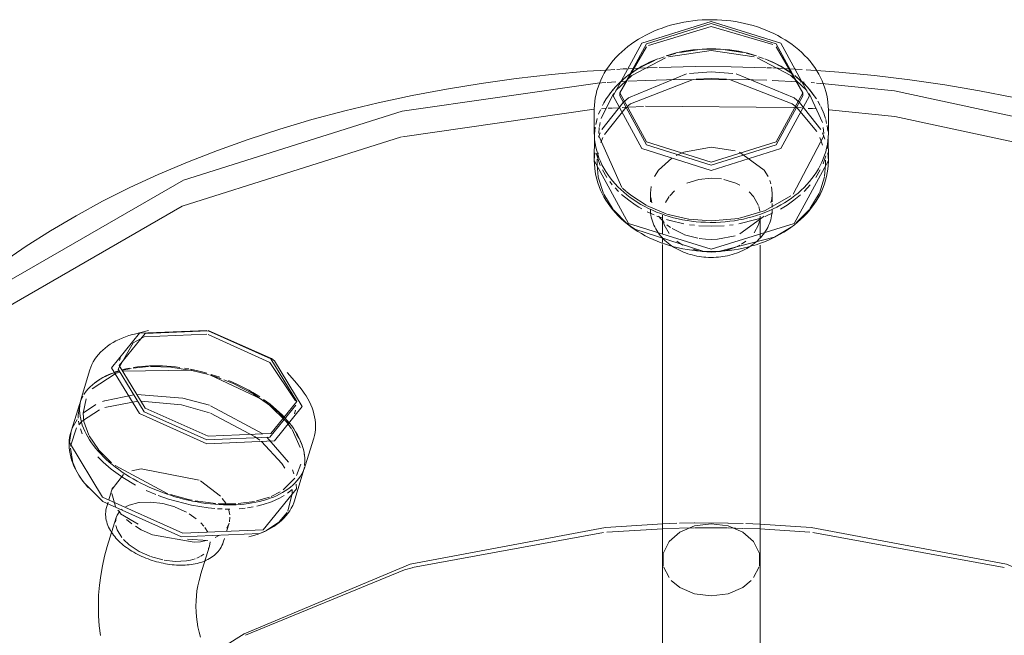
# Model space of a CAD drawing. Header units: inches. Extents: x -332 to 1204, y -60 to 270.
# Tile 84 of 91: x 641.91 to 648.64, y 171.71 to 175.91. Entities that reach past the tile are written whole.
import ezdxf

# ---------------------------------------------------------------- set-up
doc = ezdxf.new("R2010")
doc.units = ezdxf.units.IN
doc.header["$MEASUREMENT"] = 0
doc.layers.add('P-SANR-FIXT', color=6, linetype='Continuous', lineweight=9)

# ---------------------------------------------------------------- blocks, each defined once
blk = doc.blocks.new('SSG_Safety_Station_Shower_Eyewash_PLA_3_ - Default-3066068-WASTE AND VENT RISER DIAGRAM')
at = {"layer": 'P-SANR-FIXT', "color": 10}
for p, q in [((30.8391, 175.8666), (30.4106, 175.7378)), ((31.2585, 175.7441), (30.8391, 175.8666)), ((30.3969, 175.7278), (30.2146, 175.4134)), ((31.4636, 175.4134), (31.2813, 175.7278)), ((30.517, 175.6612), (30.4778, 175.6472)), ((30.5952, 175.6837), (30.5364, 175.6675)), ((30.8391, 175.7038), (30.5454, 175.6597)), ((30.7443, 175.7083), (30.6248, 175.6904)), ((30.8138, 175.7123), (30.7578, 175.7095)), ((30.8391, 175.7126), (30.8138, 175.7123)), ((30.8644, 175.7123), (30.8391, 175.7126)), ((31.1328, 175.6597), (30.8391, 175.7038)), ((30.9204, 175.7095), (30.8644, 175.7123)), ((31.0534, 175.6904), (30.9339, 175.7083)), ((31.1369, 175.669), (31.0771, 175.6851)), ((31.1949, 175.6492), (31.1612, 175.6612)), ((30.4685, 175.5875), (30.3471, 175.5823)), ((30.4545, 175.6378), (30.3532, 175.5878)), ((31.2499, 175.5844), (31.2213, 175.5858)), ((31.271, 175.6165), (31.2245, 175.6375)), ((31.3254, 175.5875), (31.2762, 175.6139)), ((30.1805, 175.5738), (30.1221, 175.5699)), ((30.2604, 175.5246), (30.1996, 175.47)), ((30.291, 175.5488), (30.2681, 175.5317)), ((30.3052, 175.5804), (30.2743, 175.5791)), ((30.3399, 175.5798), (30.2805, 175.54)), ((30.3471, 175.5823), (30.3052, 175.5804)), ((30.8391, 175.5568), (30.691, 175.5463)), ((30.9872, 175.5463), (30.8391, 175.5568)), ((31.3345, 175.5802), (31.2584, 175.5839)), ((31.3742, 175.5782), (31.3345, 175.5802)), ((31.3958, 175.5414), (31.3397, 175.579)), ((31.4609, 175.5739), (31.3742, 175.5782)), ((31.4786, 175.47), (31.4218, 175.5214)), ((31.551, 175.5675), (31.4872, 175.5722)), ((30.0616, 175.4797), (30.1176, 175.4837)), ((30.1273, 175.4843), (30.1855, 175.4881)), ((30.2252, 175.4954), (30.2052, 175.4763)), ((30.22, 175.4901), (30.2476, 175.4917)), ((30.5334, 175.5035), (30.6244, 175.5056)), ((30.6244, 175.5056), (31.124, 175.5029)), ((30.8391, 175.5131), (30.7358, 175.5079)), ((30.9424, 175.5079), (30.8391, 175.5131)), ((31.124, 175.5029), (31.2177, 175.4998)), ((31.2543, 175.4983), (31.4298, 175.4894)), ((31.4461, 175.4884), (31.4732, 175.4867)), ((31.4726, 175.4767), (31.4525, 175.4959)), ((31.4916, 175.457), (31.4726, 175.4767)), ((31.5097, 175.4367), (31.4916, 175.457)), ((31.5209, 175.4836), (31.5438, 175.482)), ((31.5583, 175.481), (31.6176, 175.4765)), ((30.1708, 175.4095), (30.0859, 175.239)), ((30.1353, 175.3938), (30.1206, 175.3719)), ((30.1512, 175.4153), (30.1353, 175.3938)), ((30.1724, 175.4407), (30.1432, 175.4046)), ((31.599, 175.2108), (31.5074, 175.4095)), ((31.5407, 175.3967), (31.5076, 175.4386)), ((31.5266, 175.4158), (31.5097, 175.4367)), ((31.5425, 175.3943), (31.5266, 175.4158)), ((31.5573, 175.3724), (31.5425, 175.3943)), ((30.2359, 175.3488), (30.0898, 175.1631)), ((30.107, 175.3495), (30.0948, 175.3272)), ((30.1214, 175.3731), (30.1049, 175.3458)), ((30.2728, 175.3165), (30.3752, 175.3214)), ((30.3903, 175.3221), (31.3977, 175.3142)), ((31.5884, 175.1631), (31.4423, 175.3488)), ((31.5833, 175.3272), (31.5673, 175.3562)), ((31.5833, 175.3272), (31.5709, 175.35)), ((31.6093, 175.2678), (31.5866, 175.3207)), ((28.7292, 175.1142), (30.0381, 175.3013)), ((30.0805, 175.2969), (30.0689, 175.2678)), ((30.0895, 175.3051), (30.1151, 175.3069)), ((30.2565, 175.3155), (30.1081, 175.13)), ((30.1332, 175.3081), (30.1613, 175.31)), ((30.1649, 175.3102), (30.1978, 175.3122)), ((30.2292, 175.3141), (30.2702, 175.3164)), ((31.3977, 175.3142), (31.4544, 175.3109)), ((31.5595, 175.1502), (31.4217, 175.3155)), ((31.5003, 175.308), (31.5301, 175.306)), ((31.5301, 175.306), (31.5553, 175.3043)), ((31.6188, 175.239), (31.6099, 175.2662)), ((30.0594, 175.239), (30.0492, 175.1975)), ((30.0792, 175.2108), (30.0744, 175.1831)), ((31.6274, 175.2051), (31.6211, 175.2307)), ((31.6357, 175.1524), (31.6304, 175.1898)), ((30.0458, 175.1787), (30.0409, 175.1311)), ((30.0795, 175.1409), (30.0679, 175.1119)), ((30.07, 175.1211), (30.2284, 174.7668)), ((30.0736, 175.1771), (30.0703, 175.1364)), ((31.3983, 174.721), (31.6082, 175.1211)), ((31.6157, 175.0963), (31.5987, 175.1409)), ((31.6079, 175.1364), (31.6046, 175.1771)), ((30.0403, 175.1108), (30.0403, 175.1073)), ((30.0403, 175.1004), (30.0421, 175.0661)), ((30.0977, 175.1078), (30.0841, 175.0734)), ((31.5903, 175.0837), (31.5805, 175.1078)), ((31.6, 175.0552), (31.5907, 175.0827)), ((31.6318, 175.0327), (31.6352, 175.0578)), ((31.6352, 175.0578), (31.6377, 175.094)), ((31.6379, 175.1073), (31.6379, 175.1108)), ((30.0423, 175.0049), (30.0391, 174.9541)), ((30.0526, 175.0015), (30.0802, 174.9183)), ((30.0655, 175.0039), (30.0607, 174.9722)), ((30.6503, 175.0087), (30.5986, 174.985)), ((30.8391, 175.043), (30.6503, 175.0087)), ((31.0016, 175.018), (30.8391, 175.043)), ((31.6026, 174.9295), (31.6208, 174.9827)), ((31.6391, 174.9506), (31.636, 175.0039)), ((30.0391, 174.9541), (30.0391, 174.9506)), ((30.0942, 174.8887), (30.1251, 174.8359)), ((31.5531, 174.8359), (31.5834, 174.8875)), ((30.0658, 174.8368), (30.102, 174.7249)), ((30.1443, 174.8086), (30.1623, 174.7857)), ((30.9093, 174.8251), (30.8391, 174.8307)), ((31.2468, 174.7913), (31.2389, 174.8153)), ((31.4972, 174.7642), (31.5155, 174.7854)), ((31.5778, 174.7283), (31.613, 174.8404)), ((30.1036, 174.7215), (30.1685, 174.6173)), ((30.1816, 174.7635), (30.2054, 174.7388)), ((30.2325, 174.7628), (30.2554, 174.7416)), ((30.4274, 174.774), (30.4228, 174.7276)), ((30.4228, 174.7276), (30.4228, 174.669)), ((30.4229, 174.7225), (30.4244, 174.7001)), ((30.588, 174.7443), (30.5553, 174.7106)), ((31.1278, 174.7045), (31.0985, 174.7367)), ((31.2554, 174.7276), (31.2512, 174.7718)), ((31.2554, 174.669), (31.2554, 174.7276)), ((31.4727, 174.7387), (31.4966, 174.7636)), ((31.5121, 174.6204), (31.5762, 174.7249)), ((30.3178, 174.6486), (30.3447, 174.6318)), ((30.3968, 174.6443), (30.5312, 174.587)), ((30.4246, 174.6985), (30.4319, 174.6621)), ((30.5504, 174.7045), (30.5259, 174.6647)), ((31.1611, 174.6435), (31.1278, 174.7045)), ((31.2114, 174.6112), (31.3829, 174.709)), ((31.2463, 174.6621), (31.2525, 174.6904)), ((31.2525, 174.6904), (31.2538, 174.7001)), ((31.2554, 174.6333), (31.2554, 174.6583)), ((31.3349, 174.6327), (31.3571, 174.6466)), ((30.171, 174.6142), (30.2621, 174.5219)), ((30.3447, 174.6318), (30.3646, 174.6204)), ((30.4001, 174.6016), (30.4477, 174.5796)), ((30.4228, 174.6199), (30.4232, 174.6059)), ((30.5058, 174.5782), (30.5058, 174.449)), ((30.5354, 174.5857), (30.6825, 174.5505)), ((31.0326, 174.5571), (31.2092, 174.6102)), ((31.1704, 174.6054), (31.1631, 174.6373)), ((31.2061, 174.5697), (31.2594, 174.5926)), ((31.2548, 174.6021), (31.2553, 174.6161)), ((31.2553, 174.6161), (31.2554, 174.6199)), ((31.3118, 174.6194), (31.3349, 174.6327)), ((31.4193, 174.5246), (31.5096, 174.6173)), ((30.4461, 174.5103), (30.4521, 174.4974)), ((30.4661, 174.572), (30.5069, 174.5568)), ((30.4786, 174.5699), (30.5177, 174.5271)), ((30.5324, 174.5484), (30.5564, 174.5412)), ((30.5345, 174.5126), (30.559, 174.4942)), ((30.5582, 174.5407), (30.6512, 174.519)), ((30.6856, 174.55), (30.8391, 174.5383)), ((30.6891, 174.5128), (30.7234, 174.5084)), ((30.8391, 174.5383), (31.0276, 174.5561)), ((30.9644, 174.5095), (30.989, 174.5128)), ((31.027, 174.519), (31.1429, 174.5475)), ((31.0347, 174.4492), (31.1996, 174.5699)), ((31.1445, 174.548), (31.1682, 174.5558)), ((31.1724, 174.419), (31.1724, 174.5706)), ((31.2361, 174.5199), (31.241, 174.5332)), ((30.3156, 174.4816), (30.7816, 174.3307)), ((30.4739, 174.4604), (30.4823, 174.4487)), ((30.5706, 174.4865), (30.6525, 174.4456)), ((30.6568, 174.444), (30.7468, 174.42)), ((31.2699, 174.4272), (31.3838, 174.4967)), ((30.5009, 174.4263), (30.5109, 174.4156)), ((30.5058, 174.3916), (30.5058, 174.415)), ((30.6034, 174.3996), (30.6436, 174.3736)), ((30.7571, 174.4183), (30.7989, 174.4136)), ((30.7989, 174.4136), (30.8391, 174.4122)), ((30.8391, 174.4122), (30.8815, 174.4138)), ((30.8815, 174.4138), (31.0016, 174.4372)), ((30.888, 174.3303), (31.2696, 174.4271)), ((31.0456, 174.3799), (31.0748, 174.3996)), ((31.1645, 174.4128), (31.1747, 174.4234)), ((30.776, 174.3302), (30.8391, 174.3256)), ((30.8391, 174.3256), (30.9021, 174.3302)), ((27.8331, 173.5978), (27.4, 173.7884)), ((26.7956, 173.5055), (26.7645, 173.4944)), ((26.7654, 173.5065), (26.7888, 173.5141)), ((26.8742, 173.5304), (26.8141, 173.5178)), ((27.287, 173.5173), (26.8142, 173.5112)), ((26.992, 173.5424), (26.8862, 173.5324)), ((27.1457, 173.5379), (27.005, 173.5429)), ((27.2858, 173.517), (27.1457, 173.5379)), ((27.2375, 173.5323), (27.2681, 173.527)), ((27.4029, 173.4879), (27.2877, 173.5166)), ((27.4024, 173.4889), (27.2909, 173.5165)), ((26.7633, 173.4939), (26.6079, 173.3904)), ((26.6554, 173.4524), (26.6221, 173.4292)), ((26.6607, 173.4571), (26.6798, 173.4684)), ((27.7643, 173.3194), (27.4107, 173.4864)), ((27.4895, 173.4594), (27.4112, 173.4854)), ((27.5772, 173.4239), (27.5081, 173.4524)), ((26.5668, 173.3744), (26.5503, 173.3511)), ((27.707, 173.3573), (27.5796, 173.4228)), ((26.5434, 173.3395), (26.5274, 173.3054)), ((26.565, 173.3231), (26.5447, 173.2244)), ((26.6918, 173.3088), (26.6788, 173.3039)), ((26.9192, 173.3052), (26.6933, 173.2625)), ((26.8909, 173.3503), (26.694, 173.3096)), ((26.6563, 173.2476), (26.5408, 173.1715)), ((26.6317, 173.2828), (26.5476, 173.2267)), ((27.7737, 173.0827), (27.4163, 173.2752)), ((26.5051, 173.1814), (26.4707, 173.1218)), ((26.5141, 173.1699), (26.5187, 173.1462)), ((26.5386, 173.1694), (26.5166, 173.1451)), ((26.5447, 173.2244), (26.5504, 173.1683)), ((26.5509, 173.1662), (26.5848, 173.0727)), ((27.7215, 173.0635), (27.417, 173.224)), ((27.9159, 173.1961), (27.8819, 173.2293)), ((27.9702, 173.118), (27.9359, 173.1645)), ((27.9559, 173.1512), (27.9362, 173.1742)), ((26.5009, 173.1238), (26.4592, 172.9993)), ((26.5266, 173.1175), (26.5394, 173.0835)), ((28.0284, 172.9902), (27.9744, 173.1115)), ((27.9977, 173.0971), (28.0095, 173.0772)), ((26.5864, 173.0697), (26.6495, 172.9762)), ((27.7528, 173.0395), (27.7215, 173.0635)), ((27.9044, 172.8796), (27.7635, 173.0309)), ((27.9484, 172.8904), (27.8015, 173.0598)), ((28.0208, 173.0525), (28.0048, 173.0818)), ((28.0415, 173.0044), (28.0291, 173.0353)), ((26.4587, 172.9841), (26.4758, 172.8854)), ((26.6509, 172.9745), (26.7402, 172.885)), ((28.0448, 172.9966), (28.0506, 172.9763)), ((28.0506, 172.9763), (28.0551, 172.9561)), ((26.6468, 172.9249), (26.6829, 172.8887)), ((28.06, 172.9202), (28.0567, 172.9471)), ((28.0591, 172.8674), (28.0609, 172.898)), ((28.0609, 172.898), (28.0602, 172.9183)), ((26.4768, 172.8826), (26.5002, 172.8285)), ((26.7633, 172.866), (27.1234, 172.6739)), ((27.9864, 172.8087), (27.9757, 172.8367)), ((28.0043, 172.7971), (28.0331, 172.8752)), ((26.5225, 172.79), (26.5515, 172.749)), ((26.8219, 172.8048), (26.744, 172.7049)), ((26.8162, 172.7845), (26.9028, 172.7329)), ((27.4841, 172.6564), (27.347, 172.7618)), ((27.9128, 172.7005), (27.9932, 172.7794)), ((26.7469, 172.7164), (26.721, 172.6317)), ((26.9767, 172.6958), (27.0431, 172.6672)), ((27.9423, 172.677), (27.9739, 172.7034)), ((27.9748, 172.6754), (27.9735, 172.7021)), ((28.004, 172.7075), (28.0022, 172.7391)), ((26.7411, 172.6753), (26.767, 172.5872)), ((27.0577, 172.6615), (27.1278, 172.6365)), ((27.1433, 172.6673), (27.2651, 172.634)), ((27.5198, 172.6082), (27.4964, 172.6418)), ((27.7311, 172.6244), (27.8186, 172.6511)), ((27.8299, 172.6557), (27.8925, 172.6873)), ((27.8876, 172.6426), (27.9196, 172.6613)), ((27.9437, 172.5538), (27.9748, 172.6754)), ((26.7832, 172.5617), (26.8023, 172.5374)), ((26.8111, 172.568), (26.8095, 172.5667)), ((27.2514, 172.5472), (27.1733, 172.5823)), ((27.3118, 172.6244), (27.453, 172.6061)), ((27.4003, 172.5764), (27.445, 172.572)), ((27.4641, 172.5707), (27.495, 172.5692)), ((27.4678, 172.6051), (27.5891, 172.6048)), ((27.5166, 172.5686), (27.547, 172.5684)), ((27.5481, 172.5286), (27.5381, 172.57)), ((27.6052, 172.6058), (27.7169, 172.6212)), ((27.6113, 172.571), (27.6523, 172.5748)), ((27.6689, 172.5769), (27.7072, 172.5829)), ((27.7335, 172.5882), (27.777, 172.5991)), ((26.7709, 172.5109), (26.7662, 172.4793)), ((26.7772, 172.5268), (26.7709, 172.5109)), ((26.7957, 172.5536), (26.7772, 172.5268)), ((26.842, 172.4976), (26.8791, 172.468)), ((27.3183, 172.5029), (27.2692, 172.5369)), ((27.5452, 172.4806), (27.5489, 172.5126)), ((27.8855, 172.4812), (27.939, 172.5456)), ((26.9043, 172.4509), (26.9431, 172.4278)), ((27.3697, 172.4526), (27.3494, 172.4751)), ((27.397, 172.4108), (27.3766, 172.4437)), ((27.5258, 172.4164), (27.5431, 172.4732)), ((27.5264, 172.438), (27.5431, 172.4732)), ((27.7991, 172.4224), (27.882, 172.478)), ((30.1251, 172.4099), (30.5081, 172.4344)), ((30.5077, 172.468), (30.6024, 172.4712)), ((30.5081, 172.4344), (30.6199, 172.438)), ((30.6221, 172.4717), (30.7243, 172.4737)), ((30.624, 172.4381), (30.7243, 172.4399)), ((30.7255, 172.4737), (30.9528, 172.4731)), ((30.7292, 172.44), (30.9492, 172.4394)), ((30.9541, 172.473), (31.0563, 172.4706)), ((30.9541, 172.4393), (31.0544, 172.4369)), ((31.0585, 172.4368), (31.1702, 172.4326)), ((31.076, 172.47), (31.1706, 172.4662)), ((31.1702, 172.4326), (31.5118, 172.4099)), ((26.8206, 172.3614), (26.8609, 172.3239)), ((27.0186, 172.3923), (27.304, 172.3415)), ((27.4477, 172.374), (27.4769, 172.3903)), ((28.797, 172.1686), (30.1029, 172.4079)), ((31.534, 172.4079), (32.8399, 172.1686)), ((26.8609, 172.3239), (26.9279, 172.2797)), ((27.3474, 172.3456), (27.3868, 172.3531)), ((27.402, 172.3), (27.4084, 172.3159)), ((27.4084, 172.3159), (27.413, 172.3447)), ((26.9279, 172.2797), (27.0023, 172.2459)), ((27.0059, 172.2446), (27.0896, 172.221)), ((27.28, 172.2191), (27.3121, 172.2284)), ((27.3219, 172.2322), (27.3464, 172.2441)), ((27.3494, 172.2459), (27.3697, 172.2602)), ((27.0984, 172.2193), (27.1733, 172.2105)), ((27.1733, 172.2105), (27.2514, 172.2138)), ((27.2514, 172.2138), (27.28, 172.2191)), ((30.5127, 172.1729), (30.55, 172.0999)), ((31.1282, 172.0998), (31.1654, 172.1728)), ((30.5657, 172.0814), (30.6242, 172.0336)), ((30.6244, 172.0335), (30.7244, 171.9902)), ((30.9538, 171.9902), (31.0539, 172.0335)), ((31.0539, 172.0335), (31.1125, 172.0814)), ((30.7246, 171.9901), (30.8391, 171.9749)), ((30.8391, 171.9749), (30.9535, 171.9901))]:
    blk.add_line(p, q, dxfattribs=at)
at = {"layer": 'P-SANR-FIXT', "color": 254}
for p, q in [((30.2137, 175.4131), (30.2137, 175.3927)), ((31.4644, 175.3927), (31.4644, 175.4131)), ((30.0391, 175.2975), (30.0391, 175.142)), ((31.6391, 175.142), (31.6391, 175.2975)), ((30.0403, 175.1108), (30.0391, 174.9541)), ((31.6391, 174.9541), (31.6379, 175.1108)), ((30.2261, 174.7192), (30.2742, 174.6793)), ((30.2743, 174.6793), (30.3178, 174.6486)), ((30.7537, 174.5055), (30.8391, 174.502)), ((30.8391, 174.502), (30.9259, 174.5056)), ((30.7816, 174.3307), (30.8391, 174.3291)), ((30.8391, 174.3291), (30.888, 174.3303)), ((26.9926, 173.7902), (26.8958, 173.7653)), ((26.8871, 173.7056), (26.7848, 173.5259)), ((26.8011, 173.6097), (26.7935, 173.585)), ((26.5912, 173.5204), (26.5335, 173.3316)), ((28.0057, 173.4264), (27.9393, 173.5011)), ((26.609, 173.4188), (26.6252, 173.4322)), ((26.5274, 173.3054), (26.5107, 173.2136)), ((26.5223, 173.2906), (26.463, 173.1007)), ((27.9897, 173.2197), (27.9973, 173.2444)), ((26.5107, 173.2136), (26.5118, 173.1891)), ((26.463, 173.1007), (26.4514, 173.0236)), ((28.0638, 172.8642), (28.1215, 173.0531)), ((27.9236, 172.8489), (27.9044, 172.8796)), ((28.0502, 172.824), (28.0574, 172.8548)), ((27.9933, 172.6333), (28.0502, 172.824)), ((27.2651, 172.634), (27.2909, 172.6285)), ((26.7159, 172.6148), (26.707, 172.5857)), ((26.7708, 172.5108), (26.7104, 172.3127)), ((26.8016, 172.5369), (26.9214, 172.4658)), ((26.9431, 172.4278), (27.0186, 172.3923)), ((27.2584, 172.3629), (27.3975, 172.3549)), ((27.5032, 172.3425), (27.5111, 172.3683)), ((27.348, 172.118), (27.4084, 172.3161)), ((30.5058, 172.2232), (30.5058, 171.6178)), ((31.1724, 171.6178), (31.1724, 172.2232))]:
    blk.add_line(p, q, dxfattribs=at)
for points in [[(30.8391, 175.914, 0), (30.8075, 175.9135, 0), (30.776, 175.9121, 0), (30.7445, 175.9097, 0), (30.7132, 175.9064, 0), (30.6821, 175.9021, 0), (30.6513, 175.8969, 0), (30.6207, 175.8907, 0), (30.5905, 175.8836, 0), (30.5606, 175.8756, 0), (30.5311, 175.8667, 0), (30.5022, 175.8569, 0), (30.4737, 175.8462, 0), (30.4458, 175.8346, 0), (30.4185, 175.8222, 0), (30.3918, 175.809, 0), (30.3658, 175.7949, 0), (30.3406, 175.7801, 0), (30.3161, 175.7645, 0), (30.2924, 175.7481, 0), (30.2695, 175.7309, 0), (30.2476, 175.7131, 0), (30.2265, 175.6946, 0), (30.2064, 175.6754, 0), (30.1873, 175.6556, 0), (30.1692, 175.6351, 0), (30.1522, 175.6141, 0), (30.1363, 175.5926, 0), (30.1214, 175.5705, 0), (30.1077, 175.5479, 0), (30.0952, 175.5249, 0), (30.0839, 175.5015, 0), (30.0738, 175.4777, 0), (30.065, 175.4536, 0), (30.0574, 175.4292, 0), (30.0512, 175.4045, 0), (30.0462, 175.3796, 0), (30.0425, 175.3546, 0), (30.0401, 175.3295, 0), (30.0391, 175.3043, 0), (30.0391, 175.2974, 0)], [(30.8391, 175.9017, 0), (30.3641, 175.7526, 0), (30.1673, 175.3927, 0), (30.3641, 175.0328, 0), (30.8391, 174.8837, 0)], [(30.8391, 174.9393, 0), (30.3969, 175.078, 0), (30.2137, 175.4131, 0), (30.3969, 175.7482, 0), (30.8391, 175.887, 0)], [(31.6391, 175.2974, 0), (31.6384, 175.3226, 0), (31.6365, 175.3478, 0), (31.6331, 175.3728, 0), (31.6285, 175.3977, 0), (31.6226, 175.4225, 0), (31.6154, 175.447, 0), (31.6069, 175.4712, 0), (31.5971, 175.495, 0), (31.5861, 175.5186, 0), (31.574, 175.5417, 0), (31.5606, 175.5644, 0), (31.5461, 175.5866, 0), (31.5304, 175.6083, 0), (31.5137, 175.6295, 0), (31.4959, 175.6501, 0), (31.477, 175.67, 0), (31.4572, 175.6894, 0), (31.4364, 175.7081, 0), (31.4147, 175.7261, 0), (31.3921, 175.7435, 0), (31.3686, 175.7601, 0), (31.3444, 175.7759, 0), (31.3193, 175.791, 0), (31.2935, 175.8052, 0), (31.267, 175.8187, 0), (31.2399, 175.8313, 0), (31.2121, 175.8431, 0), (31.1838, 175.8541, 0), (31.155, 175.8641, 0), (31.1257, 175.8733, 0), (31.0959, 175.8815, 0), (31.0657, 175.8889, 0), (31.0353, 175.8953, 0), (31.0045, 175.9008, 0), (30.9734, 175.9053, 0), (30.9422, 175.9089, 0), (30.9108, 175.9115, 0), (30.8793, 175.9132, 0), (30.8477, 175.914, 0), (30.8391, 175.914, 0)], [(30.8391, 174.8837, 0), (31.3141, 175.0328, 0), (31.5109, 175.3927, 0), (31.3141, 175.7526, 0), (30.8391, 175.9017, 0)], [(30.8391, 175.887, 0), (31.2813, 175.7482, 0), (31.4644, 175.4131, 0), (31.2813, 175.078, 0), (30.8391, 174.9393, 0)], [(30.1221, 175.5699, 0), (29.9912, 175.5612, 0), (29.7475, 175.5393, 0), (29.5055, 175.5117, 0), (29.2655, 175.4786, 0), (29.028, 175.44, 0), (28.7933, 175.3959, 0), (28.5618, 175.3464, 0), (28.3337, 175.2916, 0), (28.1096, 175.2315, 0), (27.8897, 175.1663, 0), (27.6744, 175.096, 0), (27.464, 175.0207, 0), (27.2588, 174.9406, 0), (27.0592, 174.8558, 0), (26.8655, 174.7663, 0), (26.678, 174.6724, 0), (26.4969, 174.5741, 0), (26.3226, 174.4716, 0), (26.1553, 174.365, 0), (25.9953, 174.2545, 0)], [(35.1877, 174.5469, 0), (35.0084, 174.6463, 0), (34.8226, 174.7414, 0), (34.6305, 174.8321, 0), (34.4325, 174.9182, 0), (34.2288, 174.9996, 0), (34.0198, 175.0762, 0), (33.8058, 175.1478, 0), (33.5871, 175.2144, 0), (33.3641, 175.2759, 0), (33.137, 175.3321, 0), (32.9064, 175.3831, 0), (32.6725, 175.4286, 0), (32.4357, 175.4687, 0), (32.1964, 175.5033, 0), (31.9549, 175.5324, 0), (31.7116, 175.5558, 0), (31.5586, 175.567, 0)], [(26.5857, 169.6076, 0), (25.5646, 170.3951, 0), (24.9692, 171.3168, 0), (24.8476, 172.298, 0), (25.2098, 173.2592, 0), (26.0264, 174.1225, 0), (27.2311, 174.8181, 0), (28.7265, 175.2896, 0), (30.0616, 175.4797, 0)], [(31.6176, 175.4765, 0), (32.0909, 175.4285, 0), (33.6873, 175.0847, 0), (35.0512, 174.4952, 0)], [(30.2137, 175.3927, 0), (30.3969, 175.0576, 0), (30.8391, 174.9189, 0)], [(30.8391, 174.9189, 0), (31.2813, 175.0576, 0), (31.4644, 175.3927, 0)], [(30.0391, 175.1419, 0), (30.0397, 175.1169, 0), (30.0417, 175.092, 0), (30.045, 175.0672, 0), (30.0496, 175.0425, 0), (30.0555, 175.018, 0), (30.0627, 174.9937, 0), (30.0711, 174.9697, 0), (30.0808, 174.946, 0), (30.0917, 174.9227, 0), (30.1038, 174.8997, 0), (30.1171, 174.8771, 0), (30.1315, 174.855, 0), (30.1471, 174.8335, 0), (30.1638, 174.8124, 0), (30.1815, 174.7919, 0), (30.2003, 174.7719, 0), (30.2201, 174.7526, 0), (30.2408, 174.734, 0), (30.2625, 174.716, 0), (30.2851, 174.6987, 0), (30.3086, 174.6821, 0), (30.3328, 174.6663, 0), (30.3579, 174.6512, 0), (30.3837, 174.6369, 0), (30.4102, 174.6235, 0), (30.4374, 174.6108, 0), (30.4652, 174.599, 0), (30.4935, 174.5881, 0), (30.5224, 174.578, 0), (30.5518, 174.5688, 0), (30.5817, 174.5606, 0), (30.6119, 174.5532, 0), (30.6425, 174.5468, 0), (30.6733, 174.5413, 0), (30.7045, 174.5367, 0), (30.7358, 174.5331, 0), (30.7673, 174.5305, 0), (30.7989, 174.5288, 0), (30.8306, 174.528, 0), (30.8391, 174.528, 0)], [(30.8391, 174.528, 0), (30.8708, 174.5285, 0), (30.9024, 174.5299, 0), (30.9339, 174.5323, 0), (30.9653, 174.5357, 0), (30.9965, 174.54, 0), (31.0275, 174.5452, 0), (31.0581, 174.5514, 0), (31.0885, 174.5585, 0), (31.1184, 174.5665, 0), (31.1479, 174.5755, 0), (31.177, 174.5853, 0), (31.2055, 174.596, 0), (31.2334, 174.6076, 0), (31.2608, 174.62, 0), (31.2875, 174.6332, 0), (31.3135, 174.6473, 0), (31.3387, 174.6622, 0), (31.3632, 174.6778, 0), (31.3869, 174.6942, 0), (31.4097, 174.7113, 0), (31.4316, 174.7291, 0), (31.4526, 174.7476, 0), (31.4727, 174.7667, 0), (31.4917, 174.7865, 0), (31.5098, 174.8068, 0), (31.5267, 174.8278, 0), (31.5426, 174.8492, 0), (31.5573, 174.8712, 0), (31.5709, 174.8936, 0), (31.5834, 174.9165, 0), (31.5946, 174.9397, 0), (31.6046, 174.9633, 0), (31.6134, 174.9873, 0), (31.6209, 175.0115, 0), (31.6271, 175.0359, 0), (31.6321, 175.0606, 0), (31.6357, 175.0854, 0), (31.638, 175.1103, 0), (31.639, 175.1352, 0), (31.6391, 175.1419, 0)], [(30.0391, 174.9506, 0), (30.0397, 174.9249, 0), (30.0418, 174.8993, 0), (30.0452, 174.8738, 0), (30.0499, 174.8484, 0), (30.0559, 174.8233, 0), (30.0633, 174.7984, 0), (30.0719, 174.7738, 0), (30.0818, 174.7495, 0), (30.0929, 174.7257, 0), (30.1053, 174.7022, 0), (30.1188, 174.6793, 0), (30.1335, 174.6568, 0), (30.1493, 174.6349, 0), (30.1662, 174.6136, 0), (30.1841, 174.5928, 0), (30.2031, 174.5727, 0), (30.223, 174.5532, 0), (30.2439, 174.5344, 0), (30.2657, 174.5164, 0), (30.2883, 174.499, 0), (30.3118, 174.4824, 0), (30.3361, 174.4665, 0), (30.3612, 174.4515, 0), (30.387, 174.4372, 0), (30.4134, 174.4238, 0), (30.4405, 174.4112, 0), (30.4681, 174.3994, 0), (30.4964, 174.3885, 0), (30.5251, 174.3785, 0), (30.5543, 174.3694, 0), (30.5839, 174.3612, 0), (30.6139, 174.3539, 0), (30.6442, 174.3475, 0), (30.6748, 174.3421, 0), (30.7057, 174.3376, 0), (30.7367, 174.334, 0), (30.7679, 174.3314, 0), (30.7993, 174.3297, 0), (30.8306, 174.3289, 0), (30.8391, 174.3289, 0)], [(30.0391, 174.9506, 0), (30.2734, 174.5219, 0), (30.8391, 174.3444, 0)], [(30.8391, 174.3289, 0), (30.8705, 174.3294, 0), (30.9018, 174.3308, 0), (30.933, 174.3332, 0), (30.9641, 174.3365, 0), (30.995, 174.3408, 0), (31.0257, 174.346, 0), (31.0561, 174.3521, 0), (31.0862, 174.3591, 0), (31.1159, 174.3671, 0), (31.1453, 174.376, 0), (31.1741, 174.3858, 0), (31.2025, 174.3964, 0), (31.2303, 174.4079, 0), (31.2575, 174.4203, 0), (31.2842, 174.4335, 0), (31.3101, 174.4475, 0), (31.3354, 174.4624, 0), (31.3599, 174.478, 0), (31.3836, 174.4944, 0), (31.4065, 174.5116, 0), (31.4285, 174.5295, 0), (31.4496, 174.5481, 0), (31.4698, 174.5674, 0), (31.4891, 174.5873, 0), (31.5073, 174.6079, 0), (31.5244, 174.6291, 0), (31.5405, 174.6509, 0), (31.5555, 174.6732, 0), (31.5694, 174.696, 0), (31.582, 174.7193, 0), (31.5935, 174.743, 0), (31.6037, 174.7672, 0), (31.6127, 174.7917, 0), (31.6204, 174.8165, 0), (31.6268, 174.8416, 0), (31.6319, 174.8669, 0), (31.6356, 174.8924, 0), (31.638, 174.918, 0), (31.6391, 174.9436, 0), (31.6391, 174.9506, 0)], [(30.8391, 174.3444, 0), (31.4048, 174.5219, 0), (31.6391, 174.9506, 0)], [(31.3571, 174.6466, 0), (31.4039, 174.6793, 0), (31.4494, 174.7168, 0)], [(30.2636, 174.5207, 0), (30.2867, 174.5025, 0), (30.3156, 174.4816, 0)], [(30.5058, 172.2232, 0), (30.5058, 172.2721, 0), (30.5058, 172.3226, 0), (30.5058, 172.3745, 0), (30.5058, 172.4277, 0), (30.5058, 172.4823, 0), (30.5058, 172.538, 0), (30.5058, 172.5948, 0), (30.5058, 172.6527, 0), (30.5058, 172.7115, 0), (30.5058, 172.7711, 0), (30.5058, 172.8314, 0), (30.5058, 172.8923, 0), (30.5058, 172.9538, 0), (30.5058, 173.0158, 0), (30.5058, 173.078, 0), (30.5058, 173.1406, 0), (30.5058, 173.2032, 0), (30.5058, 173.2659, 0), (30.5058, 173.3285, 0), (30.5058, 173.391, 0), (30.5058, 173.4532, 0), (30.5058, 173.515, 0), (30.5058, 173.5764, 0), (30.5058, 173.6372, 0), (30.5058, 173.6974, 0), (30.5058, 173.7568, 0), (30.5058, 173.8154, 0), (30.5058, 173.873, 0), (30.5058, 173.9296, 0), (30.5058, 173.9851, 0), (30.5058, 174.0393, 0), (30.5058, 174.0923, 0), (30.5058, 174.1439, 0), (30.5058, 174.194, 0), (30.5058, 174.2426, 0), (30.5058, 174.2895, 0), (30.5058, 174.3347, 0), (30.5058, 174.3782, 0)], [(30.8391, 174.289, 0), (30.8551, 174.2892, 0), (30.8711, 174.29, 0), (30.8871, 174.2912, 0), (30.903, 174.2929, 0), (30.9188, 174.295, 0), (30.9345, 174.2977, 0), (30.9501, 174.3008, 0), (30.9655, 174.3045, 0), (30.9807, 174.3085, 0), (30.9958, 174.3131, 0), (31.0106, 174.3181, 0), (31.0252, 174.3236, 0), (31.0396, 174.3296, 0), (31.0537, 174.3359, 0), (31.0674, 174.3428, 0), (31.0809, 174.3501, 0), (31.094, 174.3578, 0), (31.1068, 174.3659, 0), (31.1192, 174.3745, 0)], [(30.568, 174.3682, 0), (30.5807, 174.3599, 0), (30.5937, 174.3521, 0), (30.6071, 174.3447, 0), (30.6208, 174.3377, 0), (30.6348, 174.3312, 0), (30.649, 174.3252, 0), (30.6636, 174.3196, 0), (30.6784, 174.3144, 0), (30.6934, 174.3097, 0), (30.7086, 174.3055, 0), (30.7239, 174.3018, 0), (30.7395, 174.2985, 0), (30.7551, 174.2957, 0), (30.7709, 174.2934, 0), (30.7868, 174.2916, 0), (30.8027, 174.2902, 0), (30.8187, 174.2894, 0), (30.8348, 174.289, 0), (30.8391, 174.289, 0)], [(31.1724, 174.3732, 0), (31.1724, 174.3295, 0), (31.1724, 174.284, 0), (31.1724, 174.2369, 0), (31.1724, 174.1882, 0), (31.1724, 174.1379, 0), (31.1724, 174.0861, 0), (31.1724, 174.033, 0), (31.1724, 173.9786, 0), (31.1724, 173.923, 0), (31.1724, 173.8663, 0), (31.1724, 173.8085, 0), (31.1724, 173.7499, 0), (31.1724, 173.6903, 0), (31.1724, 173.6301, 0), (31.1724, 173.5692, 0), (31.1724, 173.5078, 0), (31.1724, 173.4459, 0), (31.1724, 173.3836, 0), (31.1724, 173.3211, 0), (31.1724, 173.2585, 0), (31.1724, 173.1958, 0), (31.1724, 173.1332, 0), (31.1724, 173.0707, 0), (31.1724, 173.0084, 0), (31.1724, 172.9466, 0), (31.1724, 172.8851, 0), (31.1724, 172.8242, 0), (31.1724, 172.764, 0), (31.1724, 172.7045, 0), (31.1724, 172.6458, 0), (31.1724, 172.5881, 0), (31.1724, 172.5314, 0), (31.1724, 172.4758, 0), (31.1724, 172.4214, 0), (31.1724, 172.3683, 0), (31.1724, 172.3165, 0), (31.1724, 172.2663, 0), (31.1724, 172.2232, 0)], [(27.3916, 173.7902, 0), (26.9307, 173.7704, 0), (26.7398, 173.535, 0)], [(26.7924, 173.5506, 0), (26.9701, 173.7697, 0), (27.3992, 173.7881, 0), (27.8282, 173.595, 0), (28.006, 173.3035, 0)], [(26.5912, 173.5204, 0), (26.5977, 173.5393, 0), (26.6056, 173.5577, 0), (26.6147, 173.5756, 0), (26.6252, 173.593, 0), (26.6369, 173.6097, 0), (26.6498, 173.6257, 0), (26.6638, 173.6411, 0), (26.6789, 173.6558, 0), (26.6951, 173.6697, 0), (26.7123, 173.683, 0), (26.7305, 173.6954, 0), (26.7496, 173.7072, 0), (26.7696, 173.7181, 0), (26.7905, 173.7284, 0), (26.8122, 173.7378, 0), (26.8347, 173.7465, 0), (26.858, 173.7545, 0), (26.8819, 173.7616, 0), (26.8958, 173.7653, 0)], [(28.0434, 173.2696, 0), (27.8525, 173.5827, 0), (27.8331, 173.5978, 0)], [(26.7398, 173.535, 0), (26.9307, 173.2219, 0), (27.3916, 173.0145, 0), (27.8525, 173.0342, 0), (28.0434, 173.2696, 0)], [(26.7848, 173.5259, 0), (26.9626, 173.2344, 0), (27.3916, 173.0413, 0), (27.8207, 173.0597, 0), (27.9984, 173.2788, 0)], [(28.006, 173.3035, 0), (27.8282, 173.0844, 0), (27.3992, 173.066, 0), (26.9701, 173.2591, 0), (26.7924, 173.5506, 0)], [(28.1338, 173.1371, 0), (28.1332, 173.1575, 0), (28.1311, 173.1781, 0), (28.1278, 173.1987, 0), (28.1231, 173.2193, 0), (28.1172, 173.2399, 0), (28.11, 173.2604, 0), (28.1016, 173.2809, 0), (28.092, 173.3013, 0), (28.0813, 173.3216, 0), (28.0694, 173.3417, 0), (28.0565, 173.3616, 0), (28.0424, 173.3813, 0), (28.0273, 173.4009, 0), (28.0112, 173.4201, 0), (28.0057, 173.4264, 0)], [(26.5335, 173.3315, 0), (26.5285, 173.3127, 0), (26.5248, 173.2935, 0), (26.5225, 173.274, 0), (26.5215, 173.2543, 0), (26.5215, 173.2496, 0)], [(28.0638, 172.8642, 0), (28.0574, 172.8458, 0), (28.0497, 172.8278, 0), (28.0408, 172.8103, 0), (28.0306, 172.7934, 0), (28.0191, 172.7771, 0), (28.0065, 172.7614, 0), (27.9928, 172.7463, 0), (27.9779, 172.7319, 0), (27.962, 172.7182, 0), (27.945, 172.7051, 0), (27.9271, 172.6928, 0), (27.9082, 172.6812, 0), (27.8883, 172.6703, 0), (27.8676, 172.6602, 0), (27.846, 172.6508, 0), (27.8237, 172.6421, 0), (27.8005, 172.6342, 0), (27.7766, 172.6271, 0), (27.7519, 172.6207, 0), (27.7266, 172.6151, 0), (27.7007, 172.6102, 0), (27.6741, 172.6061, 0), (27.647, 172.6028, 0), (27.6194, 172.6002, 0), (27.5913, 172.5985, 0), (27.5627, 172.5975, 0), (27.5338, 172.5972, 0), (27.5045, 172.5978, 0), (27.4749, 172.5991, 0), (27.445, 172.6012, 0), (27.4149, 172.604, 0), (27.3847, 172.6076, 0), (27.3543, 172.612, 0), (27.3238, 172.6171, 0), (27.2933, 172.6229, 0), (27.2628, 172.6295, 0), (27.2323, 172.6367, 0), (27.2019, 172.6447, 0), (27.1717, 172.6534, 0), (27.1417, 172.6627, 0), (27.1119, 172.6727, 0), (27.0825, 172.6833, 0), (27.0533, 172.6946, 0), (27.0245, 172.7065, 0), (26.9961, 172.719, 0), (26.9682, 172.7321, 0), (26.9408, 172.7457, 0), (26.914, 172.7599, 0), (26.8877, 172.7746, 0), (26.862, 172.7898, 0), (26.8371, 172.8054, 0), (26.8128, 172.8215, 0), (26.7893, 172.8381, 0), (26.7665, 172.8551, 0), (26.7446, 172.8724, 0), (26.7235, 172.8901, 0), (26.7033, 172.9082, 0), (26.684, 172.9265, 0), (26.6656, 172.9452, 0), (26.6482, 172.9641, 0), (26.6318, 172.9833, 0), (26.6164, 173.0027, 0), (26.6021, 173.0223, 0), (26.5889, 173.042, 0), (26.5768, 173.062, 0), (26.5658, 173.082, 0), (26.5559, 173.1021, 0), (26.5473, 173.1224, 0), (26.5398, 173.1426, 0), (26.5336, 173.1629, 0), (26.5287, 173.1832, 0), (26.525, 173.2034, 0), (26.5226, 173.2235, 0), (26.5215, 173.2436, 0), (26.5215, 173.2496, 0)], [(26.4626, 173.0992, 0), (26.4571, 173.0789, 0), (26.4532, 173.0582, 0), (26.4507, 173.0372, 0), (26.4496, 173.016, 0), (26.4496, 173.011, 0)], [(28.1215, 173.053, 0), (28.1266, 173.0724, 0), (28.1304, 173.0921, 0), (28.1328, 173.1121, 0), (28.1338, 173.1323, 0), (28.1338, 173.1371, 0)], [(26.4496, 173.011, 0), (26.4503, 172.9896, 0), (26.4524, 172.9682, 0), (26.4559, 172.9469, 0), (26.4607, 172.9255, 0), (26.4668, 172.9043, 0), (26.4742, 172.8831, 0), (26.4828, 172.8621, 0), (26.4926, 172.8413, 0), (26.5035, 172.8207, 0), (26.5155, 172.8003, 0), (26.5287, 172.7801, 0), (26.5429, 172.7602, 0), (26.5581, 172.7405, 0), (26.5743, 172.7212, 0), (26.5813, 172.7132, 0)], [(26.4514, 173.0236, 0), (26.6788, 172.6507, 0), (27.2277, 172.4036, 0), (27.7766, 172.4272, 0), (28.004, 172.7075, 0)], [(28.0551, 172.9561, 0), (28.0584, 172.936, 0), (28.0602, 172.9183, 0)], [(26.6829, 172.8887, 0), (26.7377, 172.8413, 0), (26.8162, 172.7845, 0)], [(26.5515, 172.749, 0), (26.6807, 172.6199, 0), (27.2168, 172.3787, 0), (27.7528, 172.4017, 0), (27.7991, 172.4224, 0)], [(27.1278, 172.6365, 0), (27.2858, 172.5946, 0), (27.4003, 172.5764, 0)], [(27.9928, 172.6319, 0), (27.986, 172.612, 0), (27.9777, 172.5926, 0), (27.9681, 172.5738, 0), (27.9571, 172.5556, 0), (27.9449, 172.5381, 0), (27.9315, 172.5214, 0), (27.9169, 172.5054, 0), (27.9012, 172.4902, 0), (27.8845, 172.4758, 0), (27.8668, 172.4622, 0), (27.8482, 172.4495, 0), (27.8286, 172.4375, 0), (27.8083, 172.4263, 0), (27.7871, 172.4159, 0), (27.7651, 172.4063, 0), (27.7423, 172.3975, 0), (27.7189, 172.3895, 0), (27.6948, 172.3823, 0), (27.6787, 172.3781, 0)], [(27.777, 172.5991, 0), (27.8339, 172.6181, 0), (27.8876, 172.6426, 0)], [(26.707, 172.5857, 0), (26.7038, 172.5736, 0), (26.7014, 172.5614, 0), (26.7, 172.549, 0), (26.6993, 172.5366, 0), (26.6993, 172.5337, 0)], [(27.5032, 172.3425, 0), (27.4992, 172.3307, 0), (27.4943, 172.3193, 0), (27.4886, 172.3082, 0), (27.4822, 172.2976, 0), (27.475, 172.2874, 0), (27.4673, 172.2777, 0), (27.4589, 172.2685, 0), (27.4499, 172.2598, 0), (27.4405, 172.2517, 0), (27.4306, 172.244, 0), (27.4202, 172.2369, 0), (27.4094, 172.2303, 0), (27.3983, 172.2242, 0), (27.3868, 172.2186, 0), (27.3749, 172.2134, 0), (27.3628, 172.2087, 0), (27.3503, 172.2045, 0), (27.3376, 172.2006, 0), (27.3246, 172.1973, 0), (27.3113, 172.1943, 0), (27.2978, 172.1918, 0), (27.2841, 172.1897, 0), (27.2702, 172.188, 0), (27.2561, 172.1867, 0), (27.2418, 172.1858, 0), (27.2273, 172.1853, 0), (27.2127, 172.1851, 0), (27.198, 172.1854, 0), (27.1832, 172.1861, 0), (27.1682, 172.1871, 0), (27.1532, 172.1885, 0), (27.1382, 172.1903, 0), (27.1231, 172.1925, 0), (27.108, 172.195, 0), (27.0929, 172.1979, 0), (27.0778, 172.2011, 0), (27.0627, 172.2047, 0), (27.0477, 172.2087, 0), (27.0328, 172.2129, 0), (27.018, 172.2175, 0), (27.0033, 172.2225, 0), (26.9887, 172.2277, 0), (26.9743, 172.2333, 0), (26.96, 172.2392, 0), (26.946, 172.2454, 0), (26.9321, 172.2519, 0), (26.9185, 172.2587, 0), (26.9051, 172.2657, 0), (26.892, 172.273, 0), (26.8792, 172.2806, 0), (26.8667, 172.2885, 0), (26.8544, 172.2966, 0), (26.8426, 172.305, 0), (26.831, 172.3136, 0), (26.8198, 172.3224, 0), (26.809, 172.3315, 0), (26.7986, 172.3408, 0), (26.7886, 172.3503, 0), (26.779, 172.3601, 0), (26.7699, 172.37, 0), (26.7612, 172.3802, 0), (26.753, 172.3905, 0), (26.7452, 172.4011, 0), (26.738, 172.4119, 0), (26.7313, 172.4229, 0), (26.7252, 172.4341, 0), (26.7196, 172.4455, 0), (26.7147, 172.4571, 0), (26.7103, 172.4688, 0), (26.7067, 172.4808, 0), (26.7037, 172.4929, 0), (26.7015, 172.5051, 0), (26.7, 172.5175, 0), (26.6993, 172.5299, 0), (26.6993, 172.5337, 0)], [(27.3944, 171.5582, 0), (27.645, 171.7153, 0), (28.7809, 172.1918, 0), (30.1164, 172.4423, 0), (30.5077, 172.468, 0)], [(30.8391, 172.4687, 0), (30.7247, 172.4538, 0), (30.6244, 172.4113, 0), (30.5502, 172.3461, 0), (30.5108, 172.266, 0), (30.5107, 172.1807, 0)], [(31.1674, 172.1805, 0), (31.1674, 172.266, 0), (31.128, 172.3461, 0), (31.0539, 172.4112, 0), (30.9535, 172.4538, 0), (30.8391, 172.4687, 0)], [(31.1706, 172.4662, 0), (31.5205, 172.4423, 0), (32.856, 172.1918, 0), (33.9919, 171.7153, 0)], [(26.7104, 172.3127, 0), (26.6921, 172.2475, 0), (26.677, 172.1815, 0), (26.6652, 172.1149, 0), (26.6566, 172.0479, 0), (26.6513, 171.9806, 0), (26.6493, 171.9131, 0), (26.6493, 171.9057, 0)], [(27.304, 172.3415, 0), (27.347, 172.3456, 0), (27.3474, 172.3456, 0)], [(27.3159, 171.9057, 0), (27.3168, 171.9406, 0), (27.3193, 171.9754, 0), (27.3236, 172.0102, 0), (27.3296, 172.045, 0), (27.3373, 172.0797, 0), (27.3468, 172.1142, 0), (27.348, 172.118, 0)], [(26.6493, 171.9057, 0), (26.6509, 171.8383, 0), (26.6559, 171.7709, 0), (26.6641, 171.7039, 0)], [(27.348, 171.6935, 0), (27.3383, 171.728, 0), (27.3304, 171.7627, 0), (27.3242, 171.7974, 0), (27.3197, 171.8322, 0), (27.317, 171.8671, 0), (27.3159, 171.9019, 0), (27.3159, 171.9057, 0)]]:
    blk.add_polyline3d(points, dxfattribs=at)
at = {"layer": 'P-SANR-FIXT', "color": 10}
for points in [[(30.526, 175.6533, 0), (30.2953, 175.5331, 0), (30.1861, 175.4289, 0)], [(30.8391, 175.7151, 0), (30.8074, 175.7146, 0), (30.7757, 175.7131, 0), (30.7442, 175.7107, 0), (30.7127, 175.7074, 0), (30.6815, 175.7031, 0), (30.6505, 175.6978, 0), (30.6199, 175.6916, 0), (30.5895, 175.6845, 0), (30.5596, 175.6765, 0), (30.53, 175.6676, 0)], [(31.1475, 175.6678, 0), (31.1179, 175.6767, 0), (31.088, 175.6847, 0), (31.0576, 175.6918, 0), (31.0269, 175.698, 0), (30.9959, 175.7032, 0), (30.9647, 175.7075, 0), (30.9333, 175.7108, 0), (30.9017, 175.7132, 0), (30.8701, 175.7146, 0), (30.8391, 175.7151, 0)], [(31.4921, 175.4289, 0), (31.3829, 175.5331, 0), (31.1522, 175.6533, 0)], [(30.4724, 175.647, 0), (30.4445, 175.6354, 0), (30.4171, 175.623, 0), (30.3904, 175.6098, 0), (30.3644, 175.5957, 0), (30.3391, 175.5808, 0), (30.3146, 175.5652, 0), (30.291, 175.5488, 0)], [(31.2146, 175.5859, 0), (30.975, 175.5922, 0), (30.7284, 175.593, 0), (30.482, 175.5881, 0)], [(31.3867, 175.5492, 0), (31.363, 175.5656, 0), (31.3385, 175.5812, 0), (31.3132, 175.596, 0), (31.2872, 175.6101, 0), (31.2604, 175.6233, 0), (31.2331, 175.6357, 0), (31.2051, 175.6473, 0)], [(30.2617, 175.5786, 0), (30.2361, 175.5775, 0), (30.1922, 175.5746, 0)], [(30.2681, 175.5317, 0), (30.2462, 175.5139, 0), (30.2252, 175.4954, 0)], [(30.6703, 175.5431, 0), (30.2734, 175.3792, 0), (30.2359, 175.3488, 0)], [(31.4423, 175.3488, 0), (31.4048, 175.3792, 0), (31.0079, 175.5431, 0)], [(31.4525, 175.4959, 0), (31.4315, 175.5143, 0), (31.4095, 175.5321, 0)], [(30.2052, 175.4763, 0), (30.1861, 175.4565, 0), (30.1681, 175.4362, 0), (30.1512, 175.4153, 0)], [(30.7149, 175.5055, 0), (30.2867, 175.3397, 0), (30.2636, 175.3215, 0)], [(30.2715, 175.493, 0), (30.3914, 175.4986, 0), (30.5334, 175.5035, 0)], [(31.4217, 175.3155, 0), (31.3915, 175.3397, 0), (30.9633, 175.5055, 0)], [(31.6456, 175.2975, 0), (32.0941, 175.2517, 0), (33.6946, 174.9071, 0)], [(24.8546, 172.2523, 0), (25.1954, 173.0768, 0), (26.014, 173.9424, 0), (27.2219, 174.6398, 0), (28.7212, 175.1124, 0)], [(31.2273, 174.8413, 0), (31.1996, 174.8853, 0), (31.0313, 175.0074, 0)], [(30.0596, 174.9613, 0), (30.0578, 174.9211, 0), (30.0651, 174.8404, 0)], [(30.5687, 174.9674, 0), (30.4786, 174.8853, 0), (30.4508, 174.8413, 0)], [(31.6137, 174.844, 0), (31.6203, 174.9211, 0), (31.6191, 174.9544, 0)], [(30.8391, 174.8307, 0), (30.7528, 174.8221, 0), (30.6724, 174.7969, 0)], [(31.0344, 174.7828, 0), (31.0058, 174.7969, 0), (30.9254, 174.8221, 0)], [(30.2569, 174.7403, 0), (30.2953, 174.709, 0), (30.3947, 174.6455, 0)], [(30.4232, 174.6059, 0), (30.4243, 174.5918, 0), (30.4262, 174.5779, 0), (30.4287, 174.5641, 0), (30.432, 174.5503, 0), (30.436, 174.5368, 0), (30.4407, 174.5234, 0), (30.4461, 174.5103, 0)], [(31.241, 174.5332, 0), (31.2451, 174.5467, 0), (31.2486, 174.5603, 0), (31.2514, 174.5742, 0), (31.2534, 174.5881, 0), (31.2548, 174.6021, 0)], [(30.5093, 174.5414, 0), (30.5171, 174.5128, 0), (30.5504, 174.4519, 0)], [(31.1319, 174.4574, 0), (31.1611, 174.5128, 0), (31.1682, 174.5385, 0)], [(31.1747, 174.4234, 0), (31.1843, 174.4343, 0), (31.1935, 174.4456, 0), (31.2021, 174.4572, 0), (31.2101, 174.4692, 0), (31.2175, 174.4814, 0), (31.2244, 174.494, 0), (31.2305, 174.5068, 0), (31.2361, 174.5199, 0)], [(30.4521, 174.4974, 0), (30.4587, 174.4848, 0), (30.466, 174.4724, 0), (30.4739, 174.4604, 0)], [(30.4823, 174.4487, 0), (30.4913, 174.4373, 0), (30.5009, 174.4263, 0)], [(30.5109, 174.4156, 0), (30.5214, 174.4054, 0), (30.5324, 174.3955, 0), (30.5439, 174.386, 0), (30.5557, 174.3769, 0), (30.568, 174.3682, 0)], [(31.1192, 174.3745, 0), (31.1312, 174.3835, 0), (31.1427, 174.3929, 0), (31.1538, 174.4027, 0), (31.1645, 174.4128, 0)], [(30.7116, 174.3448, 0), (30.7528, 174.3342, 0), (30.7618, 174.3325, 0)], [(30.9021, 174.3302, 0), (30.9254, 174.3342, 0), (30.9485, 174.3396, 0)], [(30.9485, 174.3396, 0), (31.0058, 174.3594, 0), (31.0346, 174.3736, 0)], [(27.3916, 173.7634, 0), (26.9626, 173.745, 0), (26.8871, 173.7056, 0)], [(27.9964, 173.3084, 0), (27.8207, 173.5703, 0), (27.4, 173.7616, 0)], [(26.7912, 173.5116, 0), (26.7377, 173.4935, 0), (26.6818, 173.4678, 0)], [(26.8129, 173.521, 0), (26.8378, 173.5272, 0), (26.8633, 173.5325, 0)], [(26.8895, 173.5372, 0), (26.9162, 173.541, 0), (26.9435, 173.5441, 0), (26.9713, 173.5464, 0), (26.9996, 173.5479, 0), (27.0283, 173.5486, 0), (27.0574, 173.5486, 0), (27.0868, 173.5478, 0), (27.1166, 173.5462, 0), (27.1465, 173.5439, 0), (27.1767, 173.5408, 0), (27.2071, 173.5369, 0)], [(27.276, 173.5254, 0), (27.2986, 173.5209, 0), (27.3292, 173.5141, 0), (27.3597, 173.5066, 0), (27.39, 173.4984, 0)], [(26.6252, 173.4322, 0), (26.6424, 173.445, 0), (26.6607, 173.4571, 0)], [(26.6798, 173.4684, 0), (26.6999, 173.479, 0), (26.7209, 173.4889, 0), (26.7427, 173.4981, 0)], [(27.4202, 173.4895, 0), (27.4502, 173.48, 0), (27.4799, 173.4697, 0)], [(27.5384, 173.4474, 0), (27.5671, 173.4353, 0), (27.5954, 173.4226, 0), (27.6232, 173.4093, 0), (27.6504, 173.3955, 0), (27.6771, 173.3811, 0), (27.7032, 173.3662, 0)], [(26.5668, 173.3744, 0), (26.5797, 173.3898, 0), (26.5938, 173.4046, 0), (26.609, 173.4188, 0)], [(27.4081, 173.2781, 0), (27.2277, 173.3274, 0), (26.9131, 173.3519, 0)], [(27.4089, 173.227, 0), (27.2168, 173.2808, 0), (26.9419, 173.306, 0)], [(27.7058, 173.3647, 0), (27.7287, 173.3509, 0), (27.7534, 173.335, 0)], [(27.8819, 173.2293, 0), (27.8339, 173.2704, 0), (27.707, 173.3573, 0)], [(27.9359, 173.1645, 0), (27.8186, 173.2791, 0), (27.7722, 173.3139, 0)], [(27.7775, 173.3187, 0), (27.8008, 173.302, 0), (27.8233, 173.2849, 0), (27.845, 173.2675, 0), (27.8658, 173.2496, 0), (27.8857, 173.2315, 0), (27.9048, 173.213, 0), (27.9228, 173.1942, 0)], [(27.9228, 173.1942, 0), (27.9399, 173.1752, 0), (27.9559, 173.156, 0), (27.9709, 173.1365, 0), (27.9849, 173.1169, 0), (27.9977, 173.0971, 0)], [(28.0095, 173.0772, 0), (28.0201, 173.0571, 0), (28.0295, 173.037, 0)], [(28.0295, 173.037, 0), (28.0378, 173.0168, 0), (28.0448, 172.9966, 0)], [(27.3385, 172.7664, 0), (26.9431, 172.8441, 0), (26.8791, 172.8298, 0)], [(26.9266, 172.6128, 0), (26.8609, 172.5961, 0), (26.8355, 172.5842, 0)], [(27.1718, 172.5828, 0), (27.0896, 172.6059, 0), (27.0059, 172.6164, 0), (26.9279, 172.613, 0)], [(26.7686, 172.4554, 0), (26.7772, 172.4272, 0), (26.8095, 172.3742, 0)], [(27.6543, 171.7066, 0), (28.7419, 172.1526, 0), (28.7935, 172.1676, 0)]]:
    blk.add_polyline3d(points, dxfattribs=at)

msp = doc.modelspace()

# ---------------------------------------------------------------- block references
at = {"layer": 'P-SANR-FIXT', "color": 10}
msp.add_blockref('SSG_Safety_Station_Shower_Eyewash_PLA_3_ - Default-3066068-WASTE AND VENT RISER DIAGRAM', (615.8002, 0), dxfattribs=at)

doc.saveas('drawing.dxf')
